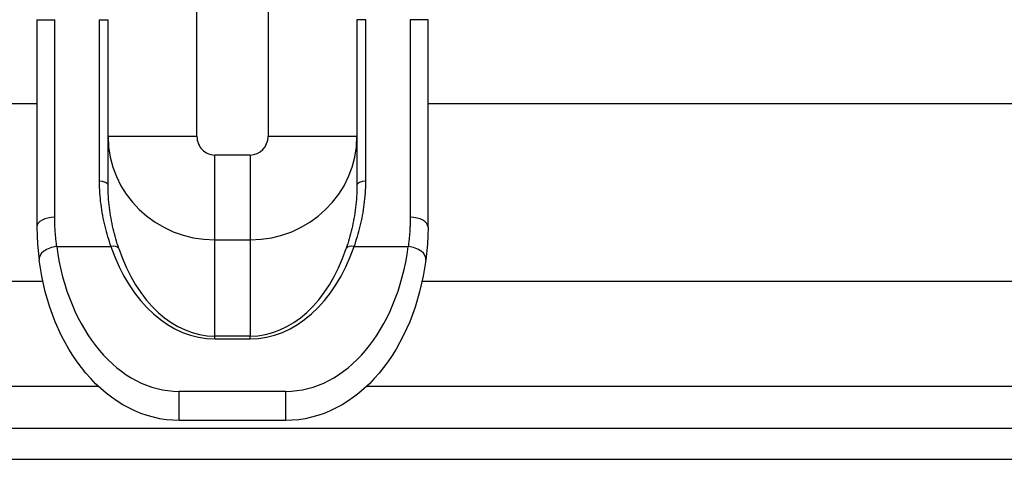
# Model space of a CAD drawing. Header units: inches. Extents: x 6 to 174, y 10 to 93.
# Tile 8 of 127: x 7.183 to 9.364, y 28.976 to 29.949. Entities that reach past the tile are written whole.
import ezdxf

# ---------------------------------------------------------------- set-up
doc = ezdxf.new("R2010")
doc.units = ezdxf.units.IN
doc.header["$MEASUREMENT"] = 0
doc.layers.add('Visible Edges(ANSI)', color=7, linetype='Continuous', lineweight=25)
doc.layers.add('Visible Tangent Edges(ANSI)', color=7, linetype='Continuous', lineweight=25)

msp = doc.modelspace()

# ---------------------------------------------------------------- linework, layer by layer
at = {"layer": 'Visible Edges(ANSI)'}
for p, q in [((7.2214, 29.9488), (7.2214, 29.4897)), ((7.3789, 29.5822), (7.3789, 29.9488)), ((7.93, 29.9488), (7.93, 29.5822)), ((8.0875, 29.4897), (8.0875, 29.9488)), ((6.4162, 29.7631), (7.2214, 29.7631)), ((8.0875, 29.7631), (40.5603, 29.7631)), ((7.2343, 29.3694), (6.4162, 29.3694)), ((40.5603, 29.3694), (8.0746, 29.3694)), ((7.7726, 29.0617), (7.5363, 29.0617)), ((41.2964, 29.0437), (5.7004, 29.0437)), ((5.7004, 28.9757), (41.2964, 28.9757))]:
    msp.add_line(p, q, dxfattribs=at)
at = {"layer": 'Visible Edges(ANSI)', "flags": 128}
for points in [[(7.2214, 29.4897), (7.2217, 29.4707), (7.2227, 29.4522), (7.2262, 29.4165)], [(8.0875, 29.4897), (8.0872, 29.4707), (8.0862, 29.4522), (8.0827, 29.4165)], [(7.5363, 29.0617), (7.522, 29.0621), (7.5076, 29.0634), (7.4934, 29.0656), (7.4792, 29.0687), (7.4652, 29.0726), (7.4514, 29.0774), (7.4379, 29.083), (7.4245, 29.0894), (7.4115, 29.0965), (7.3988, 29.1044), (7.3864, 29.1131), (7.3743, 29.1224), (7.3626, 29.1324), (7.3513, 29.1431), (7.3404, 29.1543), (7.3299, 29.1662), (7.3198, 29.1787), (7.3101, 29.1917), (7.3009, 29.2052), (7.2922, 29.2193), (7.2761, 29.2487), (7.262, 29.2798), (7.2499, 29.3124), (7.2399, 29.3462), (7.232, 29.3809), (7.2262, 29.4165)], [(8.0827, 29.4165), (8.0769, 29.3809), (8.069, 29.3462), (8.059, 29.3124), (8.0469, 29.2798), (8.0328, 29.2487), (8.0167, 29.2193), (8.008, 29.2052), (7.9988, 29.1917), (7.9891, 29.1787), (7.979, 29.1662), (7.9685, 29.1543), (7.9576, 29.1431), (7.9463, 29.1324), (7.9346, 29.1224), (7.9225, 29.1131), (7.9101, 29.1044), (7.8974, 29.0965), (7.8844, 29.0894), (7.871, 29.083), (7.8575, 29.0774), (7.8437, 29.0726), (7.8297, 29.0687), (7.8155, 29.0656), (7.8013, 29.0634), (7.7869, 29.0621), (7.7726, 29.0617)]]:
    msp.add_lwpolyline(points, dxfattribs=at)
at = {"layer": 'Visible Tangent Edges(ANSI)'}
for p, q in [((7.5757, 29.6906), (7.5757, 30.3049)), ((7.7332, 30.3049), (7.7332, 29.6906)), ((7.2214, 29.9488), (7.2607, 29.9488)), ((7.2607, 29.5116), (7.2607, 29.9488)), ((7.3592, 29.9488), (7.3592, 29.5911)), ((7.3592, 29.9488), (7.3789, 29.9488)), ((7.9497, 29.9488), (7.93, 29.9488)), ((7.9497, 29.5911), (7.9497, 29.9488)), ((8.0875, 29.9488), (8.0481, 29.9488)), ((8.0481, 29.9488), (8.0481, 29.5116)), ((7.5757, 29.6906), (7.3789, 29.6906)), ((7.93, 29.6906), (7.7332, 29.6906)), ((7.6151, 29.4616), (7.6151, 29.6493)), ((7.6938, 29.6493), (7.6151, 29.6493)), ((7.6938, 29.6493), (7.6938, 29.4616)), ((7.2653, 29.4466), (7.385, 29.4466)), ((7.6151, 29.4616), (7.6938, 29.4616)), ((7.6151, 29.2486), (7.6151, 29.4616)), ((7.6938, 29.4616), (7.6938, 29.2486)), ((7.9239, 29.4466), (8.0436, 29.4466)), ((7.6151, 29.2424), (7.6151, 29.2486)), ((7.6938, 29.2486), (7.6151, 29.2486)), ((7.6938, 29.2424), (7.6938, 29.2486)), ((7.6151, 29.2424), (7.6938, 29.2424)), ((7.3579, 29.1367), (5.7004, 29.1367)), ((41.2964, 29.1367), (7.951, 29.1367)), ((7.5363, 29.0617), (7.5363, 29.1261)), ((7.7726, 29.1261), (7.5363, 29.1261)), ((7.7726, 29.0617), (7.7726, 29.1261))]:
    msp.add_line(p, q, dxfattribs=at)
at = {"layer": 'Visible Tangent Edges(ANSI)', "flags": 128}
for points in [[(7.3592, 29.5911), (7.3592, 29.5846), (7.3594, 29.5782), (7.3597, 29.5718), (7.36, 29.5654), (7.3605, 29.559), (7.3611, 29.5527), (7.3617, 29.5464), (7.3625, 29.5402), (7.3633, 29.534), (7.3643, 29.5278), (7.3653, 29.5217), (7.3664, 29.5156), (7.3675, 29.5096), (7.3688, 29.5036), (7.3701, 29.4977), (7.3715, 29.4918), (7.373, 29.486), (7.3745, 29.4802), (7.3761, 29.4745), (7.3778, 29.4688), (7.3795, 29.4631), (7.3813, 29.4576), (7.3831, 29.4521), (7.385, 29.4466)], [(7.4027, 29.4423), (7.4009, 29.4476), (7.3992, 29.4529), (7.3976, 29.4583), (7.396, 29.4638), (7.3945, 29.4693), (7.393, 29.4749), (7.3916, 29.4805), (7.3902, 29.4861), (7.389, 29.4918), (7.3877, 29.4976), (7.3866, 29.5034), (7.3855, 29.5092), (7.3845, 29.5151), (7.3835, 29.521), (7.3827, 29.527), (7.3819, 29.533), (7.3812, 29.539), (7.3806, 29.5451), (7.3801, 29.5512), (7.3796, 29.5573), (7.3793, 29.5635), (7.3791, 29.5697), (7.3789, 29.5759), (7.3789, 29.5822)], [(7.93, 29.5822), (7.93, 29.5759), (7.9298, 29.5697), (7.9296, 29.5634), (7.9292, 29.5573), (7.9288, 29.5511), (7.9283, 29.545), (7.9277, 29.5389), (7.927, 29.5329), (7.9262, 29.5269), (7.9253, 29.5209), (7.9244, 29.515), (7.9234, 29.5091), (7.9223, 29.5033), (7.9212, 29.4975), (7.9199, 29.4918), (7.9186, 29.4861), (7.9173, 29.4805), (7.9159, 29.4749), (7.9144, 29.4693), (7.9129, 29.4638), (7.9113, 29.4584), (7.9097, 29.453), (7.908, 29.4476), (7.9062, 29.4423)], [(7.9239, 29.4466), (7.9258, 29.4521), (7.9277, 29.4576), (7.9294, 29.4632), (7.9311, 29.4688), (7.9328, 29.4745), (7.9344, 29.4802), (7.9359, 29.486), (7.9374, 29.4918), (7.9388, 29.4977), (7.9401, 29.5036), (7.9413, 29.5095), (7.9425, 29.5156), (7.9436, 29.5216), (7.9446, 29.5277), (7.9456, 29.5339), (7.9464, 29.5401), (7.9472, 29.5463), (7.9478, 29.5526), (7.9484, 29.5589), (7.9489, 29.5653), (7.9492, 29.5717), (7.9495, 29.5781), (7.9497, 29.5846), (7.9497, 29.5911)], [(7.2653, 29.4466), (7.2649, 29.4492), (7.2646, 29.4518), (7.2643, 29.4544), (7.264, 29.4571), (7.2637, 29.4597), (7.2634, 29.4623), (7.2631, 29.465), (7.2629, 29.4677), (7.2626, 29.4703), (7.2624, 29.473), (7.2622, 29.4757), (7.262, 29.4784), (7.2618, 29.4811), (7.2616, 29.4839), (7.2614, 29.4866), (7.2613, 29.4893), (7.2612, 29.4921), (7.2611, 29.4948), (7.261, 29.4976), (7.2609, 29.5004), (7.2608, 29.5032), (7.2608, 29.506), (7.2608, 29.5087), (7.2607, 29.5116)], [(8.0481, 29.5116), (8.0481, 29.5087), (8.0481, 29.506), (8.0481, 29.5032), (8.048, 29.5004), (8.0479, 29.4976), (8.0478, 29.4948), (8.0477, 29.4921), (8.0476, 29.4893), (8.0475, 29.4866), (8.0473, 29.4839), (8.0471, 29.4811), (8.0469, 29.4784), (8.0467, 29.4757), (8.0465, 29.473), (8.0463, 29.4703), (8.046, 29.4677), (8.0458, 29.465), (8.0455, 29.4623), (8.0452, 29.4597), (8.0449, 29.4571), (8.0446, 29.4544), (8.0443, 29.4518), (8.044, 29.4492), (8.0436, 29.4466)]]:
    msp.add_lwpolyline(points, dxfattribs=at)
at = {"layer": 'Visible Tangent Edges(ANSI)'}
for centre, major_axis, ratio, start_param, end_param in [((7.6151, 29.6906), (-0.2362, 0), 0.969519, 0, 1.570796), ((7.6151, 29.6906), (0, 0.0413), 0.953717, 1.570796, 3.141593), ((7.6938, 29.6906), (0, -0.0413), 0.953717, 0, 1.570796), ((7.6938, 29.6906), (0.2362, 0), 0.969519, 4.712389, 6.283185), ((7.3592, 29.5822), (0.0197, 0), 0.454333, 0, 1.570796), ((7.9497, 29.5822), (-0.0197, 0), 0.454333, 4.712389, 6.283185), ((7.2607, 29.4897), (-0.0394, 0), 0.55536, 4.712389, 6.283185), ((8.0481, 29.4897), (0.0394, 0), 0.55536, 0, 1.570796), ((7.2653, 29.4215), (-0.039, -0.0051), 0.634686, 4.630479, 6.283185), ((7.5363, 29.5172), (0, -0.3911), 0.704686, 4.893918, 6.283185), ((7.385, 29.4341), (0.0186, 0.0064), 0.616689, 0.167911, 1.362428), ((7.6151, 29.6055), (0, -0.3631), 0.704686, 5.165211, 6.283185), ((7.6151, 29.5929), (0, -0.3444), 0.685941, 5.165211, 6.283185), ((7.6938, 29.6055), (0, -0.3631), 0.704686, 0, 1.117974), ((7.6938, 29.5929), (0, -0.3444), 0.685941, 0, 1.117974), ((7.7726, 29.5172), (0, -0.3911), 0.704686, 0, 1.389268), ((7.9239, 29.4341), (-0.0186, 0.0064), 0.616689, 4.920757, 6.115275), ((8.0436, 29.4215), (0.039, -0.0051), 0.634686, 0, 1.652706)]:
    msp.add_ellipse(centre, major_axis=major_axis, ratio=ratio, start_param=start_param, end_param=end_param, dxfattribs=at)

doc.saveas('drawing.dxf')
